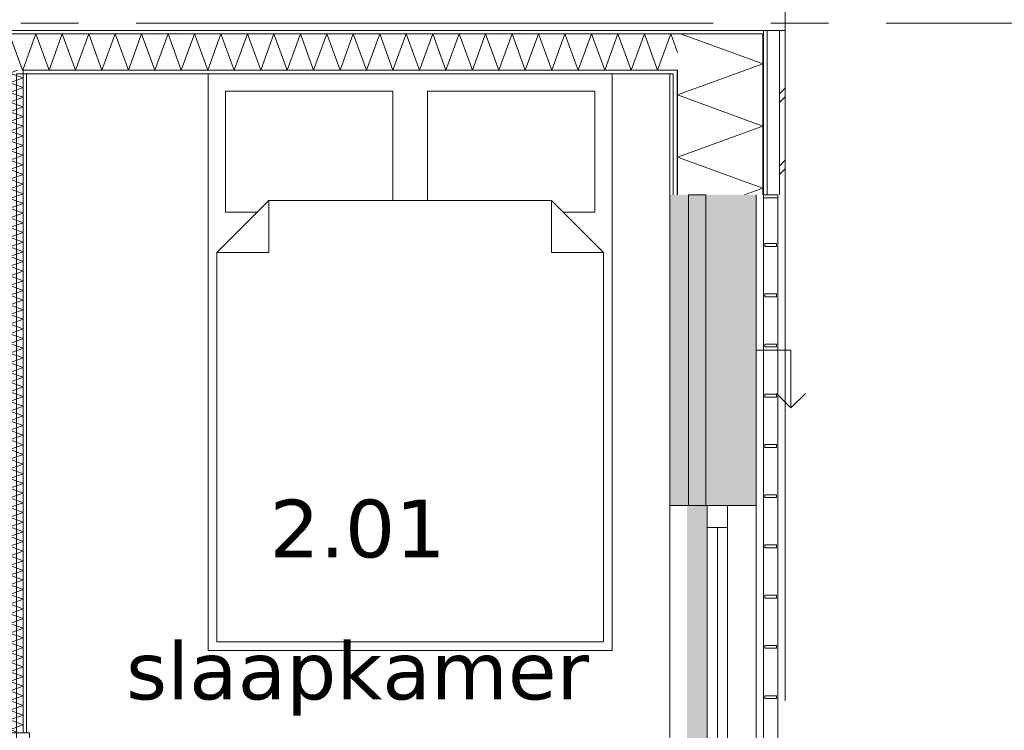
# Model space of a CAD drawing. Header units: millimetres. Extents: x -14925 to 266687, y -3550 to 35834.
# Tile 101 of 244: x 25121 to 28535, y 11048 to 13512. Entities that reach past the tile are written whole.
import ezdxf
from ezdxf.enums import TextEntityAlignment as Align

# ---------------------------------------------------------------- set-up
doc = ezdxf.new("R2010")
doc.units = ezdxf.units.MM
doc.header["$MEASUREMENT"] = 0
doc.linetypes.add('B0204', pattern=[2600, 2000, -200, 200, -200])
for name, color, linetype in [('34 Balustrades', 7, 'Continuous'), ('A Stramien', 7, 'Continuous'), ('New_21 Buitenwanden', 7, 'Continuous'), ('New_21 Buitenwanden 2D arcering', 7, 'Continuous'), ('New_21 Buitenwanden Afdek-arcering', 7, 'Continuous'), ('New_21 Buitenwanden Deuren', 7, 'Continuous'), ('New_21 Buitenwanden Doorsnede-arcering', 7, 'Continuous'), ('New_21 Buitenwanden Laagscheidingslijnen', 7, 'Continuous'), ('New_21 Buitenwanden Ramen', 7, 'Continuous'), ('New_22 C Binnenwanden', 7, 'Continuous'), ('New_22 C Binnenwanden Deuren', 7, 'Continuous'), ('New_22 C Binnenwanden Doorsnede-arcering', 7, 'Continuous'), ('New_22 C Binnenwanden Laagscheidingslijnen', 7, 'Continuous'), ('New_82 Interieur', 7, 'Continuous'), ('New_Z Gebruiksopp', 7, 'Continuous'), ('New_Z Gebruiksopp Zone omranding', 7, 'Continuous'), ('New_Z Gebruiksopp Zone tekst', 7, 'Continuous')]:
    doc.layers.add(name, color=color, linetype=linetype)
doc.styles.add('GENERATED_STYLE_1', font='verdana.ttf')
doc.styles.add('GENERATED_STYLE_2', font='verdana.ttf')
pattern_1 = [(90, (0, 0), (-100, 0), [])]
pattern_2 = [(0, (0, 0), (0, 100), [])]
pattern_3 = [(270, (0, 0), (100, 0), [])]

# ---------------------------------------------------------------- blocks, each defined once
blk = doc.blocks.new('slaapkamer_2.01_52_3', base_point=(26292.5, 11980.5))
at = {"layer": 'New_Z Gebruiksopp Zone tekst', "color": 2, "lineweight": 0}
for tag, style, p in [('DUMMY_941', 'GENERATED_STYLE_1', (26292.5, 11918.4)), ('DUMMY_942', 'GENERATED_STYLE_2', (26292.5, 11421.2))]:
    blk.add_attdef(tag, text='', height=200, dxfattribs=dict(at, style=style)).set_placement(p, align=Align.TOP_LEFT)
for tag, style, p in [('ROOM_NUMBER', 'GENERATED_STYLE_1', (26292.5, 11847.7)), ('ROOM_NAME', 'GENERATED_STYLE_2', (26292.5, 11355.3))]:
    blk.add_attdef(tag, text='', height=200, dxfattribs=dict(at, style=style)).set_placement(p, align=Align.TOP_CENTER)
blk = doc.blocks.new('*X1017')
at = {"layer": 'New_21 Buitenwanden Doorsnede-arcering', "color": 7, "linetype": 'Continuous', "lineweight": 0}
blk.add_line((27580.3, 13402), (27412.7, 13463), dxfattribs=at)
blk = doc.blocks.new('*X1019')
at = {"layer": 'New_21 Buitenwanden Doorsnede-arcering', "color": 7, "linetype": 'Continuous', "lineweight": 0}
for p, q in [((27755, 13255), (27775, 13275)), ((27755, 13225), (27775, 13245)), ((27755, 13005), (27775, 13025)), ((27755, 12975), (27775, 12995))]:
    blk.add_line(p, q, dxfattribs=at)
blk = doc.blocks.new('*X1020')
at = {"layer": 'New_21 Buitenwanden Doorsnede-arcering', "color": 7, "linetype": 'Continuous', "lineweight": 0}
for p, q in [((27637.1, 13337), (27402, 13251.4)), ((27698, 13143.7), (27402, 13251.4)), ((27698, 13143.7), (27402, 13036)), ((27698, 12928.2), (27402, 13036)), ((27698, 12928.2), (27634.2, 12905))]:
    blk.add_line(p, q, dxfattribs=at)
blk = doc.blocks.new('*X1021')
at = {"layer": 'New_21 Buitenwanden Doorsnede-arcering', "color": 7, "linetype": 'Continuous', "lineweight": 0}
for q in [(27580.3, 13402), (27637.1, 13337)]:
    blk.add_line((27698, 13359.2), q, dxfattribs=at)
blk = doc.blocks.new('Wall_161_3', base_point=(27375, 13325))
at = {"layer": 'New_21 Buitenwanden Doorsnede-arcering', "linetype": 'Continuous', "lineweight": 0, "true_color": 0x000000}
h = blk.add_hatch(dxfattribs=at)
h.set_pattern_fill('325_Houtachtig_plaatmate_E2', color=18, style=0, pattern_type=2)
h.set_pattern_definition(pattern_1)
h.paths.add_polyline_path([(27713, 13475), (27698, 13475), (27698, 13463), (27713, 13463)])
h = blk.add_hatch(dxfattribs=at)
h.set_pattern_fill('325_Houtachtig_plaatmate_E2', color=18, style=0, pattern_type=2)
h.set_pattern_definition(pattern_1)
h.paths.add_polyline_path([(27713, 13463), (27698, 13463), (27698, 13446.125), (27713, 13451.75)])
h = blk.add_hatch(dxfattribs=at)
h.set_pattern_fill('325_Houtachtig_plaatmate_E2', color=18, style=0, pattern_type=2)
h.set_pattern_definition(pattern_1)
h.paths.add_polyline_path([(27713, 12905), (27713, 13451.75), (27698, 13446.125), (27698, 12905)])
h = blk.add_hatch(dxfattribs=at)
h.set_pattern_fill('720_Gips_0003', color=18, style=0, pattern_type=2)
h.set_pattern_definition([(90, (0, 0), (-346.41, 0), [0, -200]), (90, (-173.2, 100), (-346.41, 0), [0, -200])])
h.paths.add_polyline_path([(27375, 13325), (27375, 12905), (27387, 12905), (27387, 13325)])
h = blk.add_hatch(dxfattribs=at)
h.set_pattern_fill('325_Houtachtig_plaatmate_E2', color=18, style=0, pattern_type=2)
h.set_pattern_definition(pattern_1)
h.paths.add_polyline_path([(27402, 13337), (27387, 13337), (27387, 13329.5), (27402, 13335.125)])
h = blk.add_hatch(dxfattribs=at)
h.set_pattern_fill('325_Houtachtig_plaatmate_E2', color=18, style=0, pattern_type=2)
h.set_pattern_definition(pattern_1)
h.paths.add_polyline_path([(27402, 13325), (27402, 13335.125), (27387, 13329.5), (27387, 13325)])
h = blk.add_hatch(dxfattribs=at)
h.set_pattern_fill('325_Houtachtig_plaatmate_E2', color=18, style=0, pattern_type=2)
h.set_pattern_definition(pattern_1)
h.paths.add_polyline_path([(27387, 13325), (27387, 12905), (27402, 12905), (27402, 13325)])
at = {"layer": 'New_21 Buitenwanden', "color": 9, "linetype": 'Continuous', "lineweight": 0, "flags": 128}
for points in [[(27775, 12905), (27775, 13475)], [(27375, 13325), (27375, 12905)]]:
    blk.add_lwpolyline(points, dxfattribs=at)
at = {"layer": 'New_21 Buitenwanden Laagscheidingslijnen', "color": 9, "linetype": 'Continuous', "lineweight": 0}
for p, q in [((27713, 12905), (27713, 13451.75)), ((27755, 12905), (27755, 13467.5)), ((27698, 13337), (27698, 13446.125)), ((27387, 12905), (27387, 13325)), ((27402, 13325), (27402, 13335.125)), ((27402, 12905), (27402, 13325)), ((27698, 12905), (27698, 13337))]:
    blk.add_line(p, q, dxfattribs=at)
at = {"layer": 'New_21 Buitenwanden Laagscheidingslijnen', "color": 1, "linetype": 'Continuous', "lineweight": 0}
blk.add_line((27375, 13325), (27387, 13325), dxfattribs=at)
at = {"layer": 'New_22 C Binnenwanden', "color": 9, "linetype": 'Continuous', "lineweight": 0, "flags": 128}
for points in [[(27713, 13475), (27698, 13475)], [(27755, 13475), (27713, 13475)], [(27775, 13475), (27755, 13475)]]:
    blk.add_lwpolyline(points, dxfattribs=at)
at = {"layer": 'New_22 C Binnenwanden Laagscheidingslijnen', "color": 1, "linetype": 'Continuous', "lineweight": 0}
for p, q in [((27698, 13463), (27402, 13463)), ((27402, 13337), (27387, 13337))]:
    blk.add_line(p, q, dxfattribs=at)
at = {"layer": 'New_22 C Binnenwanden Laagscheidingslijnen', "color": 9, "linetype": 'Continuous', "lineweight": 0}
for p, q in [((27698, 13463), (27698, 13446.125)), ((27713, 13475), (27713, 13463)), ((27713, 13463), (27713, 13451.75)), ((27755, 13475), (27755, 13467.5)), ((27402, 13337), (27402, 13335.125))]:
    blk.add_line(p, q, dxfattribs=at)
at = {"layer": 'New_21 Buitenwanden', "color": 1, "lineweight": 0}
for name in ['*X1017', '*X1021', '*X1020', '*X1019']:
    blk.add_blockref(name, (0, 0), dxfattribs=at)
blk = doc.blocks.new('*X1068')
at = {"layer": 'New_22 C Binnenwanden Doorsnede-arcering', "color": 7, "linetype": 'Continuous', "lineweight": 0}
for q in [(25087, 13459), (25133, 13341.3)]:
    blk.add_line((25131.4, 13337), q, dxfattribs=at)
blk = doc.blocks.new('*X1069')
at = {"layer": 'New_22 C Binnenwanden Doorsnede-arcering', "color": 7, "linetype": 'Continuous', "lineweight": 0}
for p, q in [((25133, 13341.3), (25177.3, 13463)), ((25223.1, 13337), (25177.3, 13463)), ((25223.1, 13337), (25269, 13463)), ((25314.9, 13337), (25269, 13463)), ((25314.9, 13337), (25360.7, 13463)), ((25406.6, 13337), (25360.7, 13463)), ((25406.6, 13337), (25452.4, 13463)), ((25498.3, 13337), (25452.4, 13463)), ((25498.3, 13337), (25544.2, 13463)), ((25590, 13337), (25544.2, 13463)), ((25590, 13337), (25635.9, 13463)), ((25681.7, 13337), (25635.9, 13463)), ((25681.7, 13337), (25727.6, 13463)), ((25773.5, 13337), (25727.6, 13463)), ((25773.5, 13337), (25819.3, 13463)), ((25865.2, 13337), (25819.3, 13463)), ((25865.2, 13337), (25911, 13463)), ((25956.9, 13337), (25911, 13463)), ((25956.9, 13337), (26002.8, 13463)), ((26048.6, 13337), (26002.8, 13463)), ((26048.6, 13337), (26094.5, 13463)), ((26140.3, 13337), (26094.5, 13463)), ((26140.3, 13337), (26186.2, 13463)), ((26232.1, 13337), (26186.2, 13463)), ((26232.1, 13337), (26277.9, 13463)), ((26323.8, 13337), (26277.9, 13463)), ((26323.8, 13337), (26369.6, 13463)), ((26415.5, 13337), (26369.6, 13463)), ((26415.5, 13337), (26461.4, 13463)), ((26507.2, 13337), (26461.4, 13463)), ((26507.2, 13337), (26553.1, 13463)), ((26598.9, 13337), (26553.1, 13463)), ((26598.9, 13337), (26644.8, 13463)), ((26690.7, 13337), (26644.8, 13463)), ((26690.7, 13337), (26736.5, 13463)), ((26782.4, 13337), (26736.5, 13463)), ((26782.4, 13337), (26828.2, 13463)), ((26874.1, 13337), (26828.2, 13463)), ((26874.1, 13337), (26920, 13463)), ((26965.8, 13337), (26920, 13463)), ((26965.8, 13337), (27011.7, 13463)), ((27057.5, 13337), (27011.7, 13463)), ((27057.5, 13337), (27103.4, 13463)), ((27149.3, 13337), (27103.4, 13463)), ((27149.3, 13337), (27195.1, 13463)), ((27241, 13337), (27195.1, 13463)), ((27241, 13337), (27286.8, 13463)), ((27332.7, 13337), (27286.8, 13463)), ((27332.7, 13337), (27378.6, 13463)), ((27402, 13398.6), (27378.6, 13463))]:
    blk.add_line(p, q, dxfattribs=at)
blk = doc.blocks.new('Wall_168_3', base_point=(27375, 13325))
at = {"layer": 'New_22 C Binnenwanden Doorsnede-arcering', "linetype": 'Continuous', "lineweight": 0, "true_color": 0x000000}
h = blk.add_hatch(dxfattribs=at)
h.set_pattern_fill('325_Houtachtig_plaatmate_E2', color=18, style=0, pattern_type=2)
h.set_pattern_definition(pattern_2)
h.paths.add_polyline_path([(27698, 13475), (20602, 13475), (20602, 13463), (27698, 13463)])
h = blk.add_hatch(dxfattribs=at)
h.set_pattern_fill('325_Houtachtig_plaatmate_E2', color=18, style=0, pattern_type=2)
h.set_pattern_definition(pattern_2)
h.paths.add_polyline_path([(25145, 13337), (25133, 13337), (25133, 13325), (25145, 13325)])
h = blk.add_hatch(dxfattribs=at)
h.set_pattern_fill('325_Houtachtig_plaatmate_E2', color=18, style=0, pattern_type=2)
h.set_pattern_definition(pattern_2)
h.paths.add_polyline_path([(27387, 13337), (25145, 13337), (25145, 13325), (27375, 13325), (27387, 13329.5)])
h = blk.add_hatch(dxfattribs=at)
h.set_pattern_fill('325_Houtachtig_plaatmate_E2', color=18, style=0, pattern_type=2)
h.set_pattern_definition(pattern_2)
h.paths.add_polyline_path([(27387, 13329.5), (27375, 13325), (27387, 13325)])
at = {"layer": 'New_21 Buitenwanden Laagscheidingslijnen', "color": 1, "linetype": 'Continuous', "lineweight": 0}
blk.add_line((27375, 13325), (27387, 13325), dxfattribs=at)
at = {"layer": 'New_22 C Binnenwanden', "color": 1, "linetype": 'Continuous', "lineweight": 0, "flags": 128}
for points in [[(27698, 13475), (20602, 13475)], [(25145, 13325), (27375, 13325)]]:
    blk.add_lwpolyline(points, dxfattribs=at)
at = {"layer": 'New_22 C Binnenwanden Laagscheidingslijnen', "color": 1, "linetype": 'Continuous', "lineweight": 0}
for p, q in [((20898, 13463), (27402, 13463)), ((27698, 13463), (27402, 13463)), ((25133, 13325), (25133, 13337)), ((25133, 13337), (27387, 13337)), ((27402, 13337), (27387, 13337))]:
    blk.add_line(p, q, dxfattribs=at)
at = {"layer": 'New_22 C Binnenwanden', "color": 1, "lineweight": 0}
for name in ['*X1068', '*X1069']:
    blk.add_blockref(name, (0, 0), dxfattribs=at)
blk = doc.blocks.new('*X1098')
at = {"layer": 'New_22 C Binnenwanden Doorsnede-arcering', "color": 7, "linetype": 'Continuous', "lineweight": 0}
for q in [(25114.1, 13337), (25092.9, 13325)]:
    blk.add_line((25087, 13327.1), q, dxfattribs=at)
blk = doc.blocks.new('*X1099')
at = {"layer": 'New_22 C Binnenwanden Doorsnede-arcering', "color": 7, "linetype": 'Continuous', "lineweight": 0}
for q in [(25113, 10189), (25093.9, 10177)]:
    blk.add_line((25087, 10179.5), q, dxfattribs=at)
blk = doc.blocks.new('*X1100')
at = {"layer": 'New_22 C Binnenwanden Doorsnede-arcering', "color": 7, "linetype": 'Continuous', "lineweight": 0}
for p, q in [((25092.9, 13325), (25133, 13310.4)), ((25087, 13293.6), (25133, 13310.4)), ((25087, 13293.6), (25133, 13276.9)), ((25087, 13260.2), (25133, 13276.9)), ((25087, 13260.2), (25133, 13243.4)), ((25087, 13226.7), (25133, 13243.4)), ((25087, 13226.7), (25133, 13209.9)), ((25087, 13193.2), (25133, 13209.9)), ((25087, 13193.2), (25133, 13176.5)), ((25087, 13159.7), (25133, 13176.5)), ((25087, 13159.7), (25133, 13143)), ((25087, 13126.2), (25133, 13143)), ((25087, 13126.2), (25133, 13109.5)), ((25087, 13092.7), (25133, 13109.5)), ((25087, 13092.7), (25133, 13076)), ((25087, 13059.3), (25133, 13076)), ((25087, 13059.3), (25133, 13042.5)), ((25087, 13025.8), (25133, 13042.5)), ((25087, 13025.8), (25133, 13009)), ((25087, 12992.3), (25133, 13009)), ((25087, 12992.3), (25133, 12975.5)), ((25087, 12958.8), (25133, 12975.5)), ((25087, 12958.8), (25133, 12942.1)), ((25087, 12925.3), (25133, 12942.1)), ((25087, 12925.3), (25133, 12908.6)), ((25087, 12891.8), (25133, 12908.6)), ((25087, 12891.8), (25133, 12875.1)), ((25087, 12858.3), (25133, 12875.1)), ((25087, 12858.3), (25133, 12841.6)), ((25087, 12824.9), (25133, 12841.6)), ((25087, 12824.9), (25133, 12808.1)), ((25087, 12791.4), (25133, 12808.1)), ((25087, 12791.4), (25133, 12774.6)), ((25087, 12757.9), (25133, 12774.6)), ((25087, 12757.9), (25133, 12741.1)), ((25087, 12724.4), (25133, 12741.1)), ((25087, 12724.4), (25133, 12707.7)), ((25087, 12690.9), (25133, 12707.7)), ((25087, 12690.9), (25133, 12674.2)), ((25087, 12657.4), (25133, 12674.2)), ((25087, 12657.4), (25133, 12640.7)), ((25087, 12623.9), (25133, 12640.7)), ((25087, 12623.9), (25133, 12607.2)), ((25087, 12590.5), (25133, 12607.2)), ((25087, 12590.5), (25133, 12573.7)), ((25087, 12557), (25133, 12573.7)), ((25087, 12557), (25133, 12540.2)), ((25087, 12523.5), (25133, 12540.2)), ((25087, 12523.5), (25133, 12506.7)), ((25087, 12490), (25133, 12506.7)), ((25087, 12490), (25133, 12473.3)), ((25087, 12456.5), (25133, 12473.3)), ((25087, 12456.5), (25133, 12439.8)), ((25087, 12423), (25133, 12439.8)), ((25087, 12423), (25133, 12406.3)), ((25087, 12389.5), (25133, 12406.3)), ((25087, 12389.5), (25133, 12372.8)), ((25087, 12356.1), (25133, 12372.8)), ((25087, 12356.1), (25133, 12339.3)), ((25087, 12322.6), (25133, 12339.3)), ((25087, 12322.6), (25133, 12305.8)), ((25087, 12289.1), (25133, 12305.8)), ((25087, 12289.1), (25133, 12272.3)), ((25087, 12255.6), (25133, 12272.3)), ((25087, 12255.6), (25133, 12238.9)), ((25087, 12222.1), (25133, 12238.9)), ((25087, 12222.1), (25133, 12205.4)), ((25087, 12188.6), (25133, 12205.4)), ((25087, 12188.6), (25133, 12171.9)), ((25087, 12155.1), (25133, 12171.9)), ((25087, 12155.1), (25133, 12138.4)), ((25087, 12121.7), (25133, 12138.4)), ((25087, 12121.7), (25133, 12104.9)), ((25087, 12088.2), (25133, 12104.9)), ((25087, 12088.2), (25133, 12071.4)), ((25087, 12054.7), (25133, 12071.4)), ((25087, 12054.7), (25133, 12038)), ((25087, 12021.2), (25133, 12038)), ((25087, 12021.2), (25133, 12004.5)), ((25087, 11987.7), (25133, 12004.5)), ((25087, 11987.7), (25133, 11971)), ((25087, 11954.2), (25133, 11971)), ((25087, 11954.2), (25133, 11937.5)), ((25087, 11920.8), (25133, 11937.5)), ((25087, 11920.8), (25133, 11904)), ((25087, 11887.3), (25133, 11904)), ((25087, 11887.3), (25133, 11870.5)), ((25087, 11853.8), (25133, 11870.5)), ((25087, 11853.8), (25133, 11837)), ((25087, 11820.3), (25133, 11837)), ((25087, 11820.3), (25133, 11803.6)), ((25087, 11786.8), (25133, 11803.6)), ((25087, 11786.8), (25133, 11770.1)), ((25087, 11753.3), (25133, 11770.1)), ((25087, 11753.3), (25133, 11736.6)), ((25087, 11719.8), (25133, 11736.6)), ((25087, 11719.8), (25133, 11703.1)), ((25087, 11686.4), (25133, 11703.1)), ((25087, 11686.4), (25133, 11669.6)), ((25087, 11652.9), (25133, 11669.6)), ((25087, 11652.9), (25133, 11636.1)), ((25087, 11619.4), (25133, 11636.1)), ((25087, 11619.4), (25133, 11602.6)), ((25087, 11585.9), (25133, 11602.6)), ((25087, 11585.9), (25133, 11569.2)), ((25087, 11552.4), (25133, 11569.2)), ((25087, 11552.4), (25133, 11535.7)), ((25087, 11518.9), (25133, 11535.7)), ((25087, 11518.9), (25133, 11502.2)), ((25087, 11485.4), (25133, 11502.2)), ((25087, 11485.4), (25133, 11468.7)), ((25087, 11452), (25133, 11468.7)), ((25087, 11452), (25133, 11435.2)), ((25087, 11418.5), (25133, 11435.2)), ((25087, 11418.5), (25133, 11401.7)), ((25087, 11385), (25133, 11401.7)), ((25087, 11385), (25133, 11368.2)), ((25087, 11351.5), (25133, 11368.2)), ((25087, 11351.5), (25133, 11334.8)), ((25087, 11318), (25133, 11334.8)), ((25087, 11318), (25133, 11301.3)), ((25087, 11284.5), (25133, 11301.3)), ((25087, 11284.5), (25133, 11267.8)), ((25087, 11251), (25133, 11267.8)), ((25087, 11251), (25133, 11234.3)), ((25087, 11217.6), (25133, 11234.3)), ((25087, 11217.6), (25133, 11200.8)), ((25087, 11184.1), (25133, 11200.8)), ((25087, 11184.1), (25133, 11167.3)), ((25087, 11150.6), (25133, 11167.3)), ((25087, 11150.6), (25133, 11133.8)), ((25087, 11117.1), (25133, 11133.8)), ((25087, 11117.1), (25133, 11100.4)), ((25123.8, 11097), (25133, 11100.4))]:
    blk.add_line(p, q, dxfattribs=at)
blk = doc.blocks.new('*X1101')
at = {"layer": 'New_22 C Binnenwanden Doorsnede-arcering', "color": 7, "linetype": 'Continuous', "lineweight": 0}
for p, q in [((25087, 11083.6), (25123.8, 11097)), ((25087, 11083.6), (25133, 11066.9)), ((25089.4, 11051), (25133, 11066.9))]:
    blk.add_line(p, q, dxfattribs=at)
blk = doc.blocks.new('*X1102')
at = {"layer": 'New_22 C Binnenwanden Doorsnede-arcering', "color": 7, "linetype": 'Continuous', "lineweight": 0}
for q in [(25089.4, 11051), (25117.6, 11039)]:
    blk.add_line((25087, 11050.1), q, dxfattribs=at)
blk = doc.blocks.new('D1 bl 26[38]_3')
at = {"layer": 'New_22 C Binnenwanden Deuren', "color": 7, "linetype": 'Continuous', "lineweight": 0}
for p, q in [((25065, 10989), (25065, 11039)), ((25065, 11039), (25155, 11039)), ((25075, 11039), (25087, 11039)), ((25087, 11039), (25133, 11039)), ((25133, 11039), (25145, 11039)), ((25155, 11039), (25155, 10989)), ((25155, 10989), (25065, 10989)), ((25065, 10989), (25065, 10239)), ((25105, 10989), (25065, 10989)), ((25105, 10239), (25105, 10989)), ((25065, 10239), (24315, 10239)), ((25065, 10189), (25065, 10239)), ((25065, 10239), (25155, 10239)), ((25065, 10239), (25105, 10239)), ((25155, 10239), (25155, 10189)), ((25155, 10189), (25065, 10189)), ((25075, 10189), (25087, 10189)), ((25087, 10189), (25133, 10189)), ((25133, 10189), (25145, 10189))]:
    blk.add_line(p, q, dxfattribs=at)
blk.add_arc((25065, 10239), 750, 90, 180, dxfattribs=at)
blk = doc.blocks.new('Wall_173_3', base_point=(25110, 13325))
at = {"layer": 'New_22 C Binnenwanden Doorsnede-arcering', "linetype": 'Continuous', "lineweight": 0, "true_color": 0x000000}
h = blk.add_hatch(dxfattribs=at)
h.set_pattern_fill('325_Houtachtig_plaatmate_E2', color=18, style=0, pattern_type=2)
h.set_pattern_definition(pattern_3)
h.paths.add_polyline_path([(25087, 11109), (25087, 13325), (25075, 13325), (25075, 11109)])
h = blk.add_hatch(dxfattribs=at)
h.set_pattern_fill('325_Houtachtig_plaatmate_E2', color=18, style=0, pattern_type=2)
h.set_pattern_definition(pattern_3)
h.paths.add_polyline_path([(25145, 13325), (25133, 13325), (25133, 11039), (25145, 11039)])
h = blk.add_hatch(dxfattribs=at)
h.set_pattern_fill('325_Houtachtig_plaatmate_E2', color=18, style=0, pattern_type=2)
h.set_pattern_definition(pattern_3)
h.paths.add_polyline_path([(25087, 11097), (25087, 11109), (25075, 11109), (25075, 11097)])
h = blk.add_hatch(dxfattribs=at)
h.set_pattern_fill('325_Houtachtig_plaatmate_E2', color=18, style=0, pattern_type=2)
h.set_pattern_definition(pattern_3)
h.paths.add_polyline_path([(25087, 11039), (25087, 11051), (25075, 11051), (25075, 11039)])
at = {"layer": 'New_22 C Binnenwanden', "color": 1, "linetype": 'Continuous', "lineweight": 0}
for p, q in [((25075, 11039), (25087, 11039)), ((25087, 11039), (25133, 11039)), ((25133, 11039), (25145, 11039)), ((25075, 10189), (25087, 10189)), ((25087, 10189), (25133, 10189)), ((25133, 10189), (25145, 10189))]:
    blk.add_line(p, q, dxfattribs=at)
at = {"layer": 'New_22 C Binnenwanden', "color": 1, "linetype": 'Continuous', "lineweight": 0, "flags": 128}
for points in [[(25075, 13325), (25075, 11109)], [(25145, 11039), (25145, 13325)]]:
    blk.add_lwpolyline(points, dxfattribs=at)
at = {"layer": 'New_22 C Binnenwanden Laagscheidingslijnen', "color": 1, "linetype": 'Continuous', "lineweight": 0}
for p, q in [((25087, 13337), (25087, 13325)), ((25087, 13325), (25087, 11097)), ((25133, 13325), (25133, 13337)), ((25133, 13325), (25133, 11039)), ((25087, 11097), (25075, 11097)), ((25075, 11051), (25087, 11051)), ((25087, 11051), (25087, 11039)), ((25087, 10189), (25087, 10177)), ((25133, 10177), (25133, 10189))]:
    blk.add_line(p, q, dxfattribs=at)
at = {"layer": 'New_22 C Binnenwanden', "color": 1, "lineweight": 0}
for name in ['*X1098', '*X1100', '*X1101', '*X1102', '*X1099']:
    blk.add_blockref(name, (0, 0), dxfattribs=at)
at = {"layer": 'New_22 C Binnenwanden Deuren', "color": 7, "linetype": 'Continuous', "lineweight": 0}
blk.add_blockref('D1 bl 26[38]_3', (0, 0), dxfattribs=at)
blk = doc.blocks.new('Rnx horizontaal 26[21]_3')
at = {"layer": 'New_21 Buitenwanden Ramen', "color": 7, "linetype": 'Continuous', "lineweight": 0}
for p, q in [((27375, 11827), (27375, 11839)), ((27375, 11827), (27375, 11839)), ((27375, 9595), (27375, 11827)), ((27387, 11827), (27375, 11827)), ((27387, 11827), (27375, 11827)), ((27402, 11827), (27387, 11827)), ((27402, 11827), (27387, 11827)), ((27505, 11827), (27402, 11827)), ((27505, 11827), (27402, 11827)), ((27505, 11827), (27505, 11751)), ((27575, 11827), (27505, 11827)), ((27575, 11827), (27505, 11827)), ((27575, 11751), (27575, 11827)), ((27598, 11827), (27575, 11827)), ((27613, 11827), (27598, 11827)), ((27655, 11827), (27613, 11827)), ((27675, 11827), (27655, 11827)), ((27675, 9595), (27675, 11827)), ((27505, 11751), (27575, 11751)), ((27505, 11751), (27505, 10749)), ((27540, 10749), (27540, 11751)), ((27575, 10749), (27575, 11751)), ((27575, 10749), (27505, 10749)), ((27505, 10749), (27505, 10711)), ((27575, 10711), (27575, 10749)), ((27505, 10711), (27505, 10673)), ((27575, 10673), (27575, 10711)), ((27505, 10673), (27575, 10673)), ((27505, 10673), (27505, 9671)), ((27540, 9671), (27540, 10673)), ((27575, 9671), (27575, 10673)), ((27575, 9671), (27505, 9671)), ((27505, 9671), (27505, 9595)), ((27575, 9595), (27575, 9671)), ((27387, 9595), (27375, 9595)), ((27387, 9595), (27375, 9595)), ((27375, 9595), (27375, 9583)), ((27375, 9595), (27375, 9583)), ((27402, 9595), (27387, 9595)), ((27402, 9595), (27387, 9595)), ((27505, 9595), (27402, 9595)), ((27505, 9595), (27402, 9595)), ((27575, 9595), (27505, 9595)), ((27575, 9595), (27505, 9595)), ((27598, 9595), (27575, 9595)), ((27613, 9595), (27598, 9595)), ((27655, 9595), (27613, 9595)), ((27675, 9595), (27655, 9595))]:
    blk.add_line(p, q, dxfattribs=at)
blk = doc.blocks.new('DS1 in wand 26[62]_3')
at = {"layer": 'New_21 Buitenwanden Deuren', "color": 7, "linetype": 'Continuous', "lineweight": 0}
for p, q in [((27375, 12905), (27375, 11827)), ((27440, 11827), (27440, 12905)), ((27440, 12905), (27500, 12905)), ((27500, 12905), (27500, 11827)), ((27675, 12905), (27675, 11827)), ((27675, 12366), (27795, 12366)), ((27795, 12366), (27795, 12166)), ((27795, 12166), (27745, 12216)), ((27795, 12166), (27845, 12216)), ((27387, 11827), (27375, 11827)), ((27387, 11827), (27375, 11827)), ((27375, 11827), (27375, 11751)), ((27375, 11827), (27375, 11751)), ((27402, 11827), (27387, 11827)), ((27402, 11827), (27387, 11827)), ((27435, 11827), (27402, 11827)), ((27435, 11827), (27402, 11827)), ((27500, 11827), (27440, 11827)), ((27598, 11827), (27505, 11827)), ((27613, 11827), (27598, 11827)), ((27655, 11827), (27613, 11827)), ((27675, 11827), (27655, 11827))]:
    blk.add_line(p, q, dxfattribs=at)
blk = doc.blocks.new('Wall_269_3', base_point=(27375, 12905))
at = {"layer": 'New_21 Buitenwanden 2D arcering', "linetype": 'Continuous', "lineweight": 0, "true_color": 0xffffff}
blk.add_hatch(color=7, dxfattribs=at).paths.add_polyline_path([(27505, 11827), (27435, 11827), (27435, 10744), (27505, 10744)])
at = {"layer": 'New_21 Buitenwanden Afdek-arcering', "linetype": 'Continuous', "lineweight": 0, "true_color": 0xffffff}
blk.add_hatch(color=7, dxfattribs=at).paths.add_polyline_path([(27675, 11827), (27675, 12905), (27375, 12905), (27375, 11827)])
at = {"layer": 'New_21 Buitenwanden', "color": 9, "linetype": 'Continuous', "lineweight": 0}
for p, q in [((27375, 9595), (27375, 9583)), ((27387, 9595), (27375, 9595)), ((27402, 9595), (27387, 9595)), ((27505, 9595), (27402, 9595)), ((27575, 9595), (27505, 9595)), ((27598, 9595), (27575, 9595)), ((27613, 9595), (27598, 9595)), ((27655, 9595), (27613, 9595)), ((27675, 9595), (27655, 9595))]:
    blk.add_line(p, q, dxfattribs=at)
at = {"layer": 'New_21 Buitenwanden Deuren', "color": 7, "linetype": 'Continuous', "lineweight": 0}
blk.add_blockref('DS1 in wand 26[62]_3', (0, 0), dxfattribs=at)
at = {"layer": 'New_21 Buitenwanden Ramen', "color": 7, "linetype": 'Continuous', "lineweight": 0}
blk.add_blockref('Rnx horizontaal 26[21]_3', (0, 0), dxfattribs=at)
blk = doc.blocks.new('Railing_27_3')
at = {"layer": '34 Balustrades', "color": 9, "linetype": 'Continuous', "lineweight": 0, "flags": 128}
for points in [[(27750, 12905), (27700, 12905), (27700, 9595), (27750, 9595)], [(27750, 12905), (27700, 12905), (27700, 9595), (27750, 9595)], [(27750, 12905), (27700, 12905), (27700, 12895), (27750, 12895)], [(27750, 9605), (27700, 9605), (27700, 9595), (27750, 9595)]]:
    blk.add_lwpolyline(points, close=True, dxfattribs=at)
at = {"layer": '34 Balustrades', "color": 7, "linetype": 'Continuous', "lineweight": 0, "flags": 128}
for points in [[(27745, 12735.8), (27705, 12735.8), (27705, 12725.8), (27745, 12725.8)], [(27745, 12561.6), (27705, 12561.6), (27705, 12551.6), (27745, 12551.6)], [(27745, 12387.4), (27705, 12387.4), (27705, 12377.4), (27745, 12377.4)], [(27745, 12213.2), (27705, 12213.2), (27705, 12203.2), (27745, 12203.2)], [(27745, 12038.9), (27705, 12038.9), (27705, 12028.9), (27745, 12028.9)], [(27745, 11864.7), (27705, 11864.7), (27705, 11854.7), (27745, 11854.7)], [(27745, 11690.5), (27705, 11690.5), (27705, 11680.5), (27745, 11680.5)], [(27745, 11516.3), (27705, 11516.3), (27705, 11506.3), (27745, 11506.3)], [(27745, 11342.1), (27705, 11342.1), (27705, 11332.1), (27745, 11332.1)], [(27745, 11167.9), (27705, 11167.9), (27705, 11157.9), (27745, 11157.9)], [(27745, 10993.7), (27705, 10993.7), (27705, 10983.7), (27745, 10983.7)], [(27745, 10819.5), (27705, 10819.5), (27705, 10809.5), (27745, 10809.5)], [(27745, 10645.3), (27705, 10645.3), (27705, 10635.3), (27745, 10635.3)], [(27745, 10471.1), (27705, 10471.1), (27705, 10461.1), (27745, 10461.1)], [(27745, 10296.8), (27705, 10296.8), (27705, 10286.8), (27745, 10286.8)], [(27745, 10122.6), (27705, 10122.6), (27705, 10112.6), (27745, 10112.6)], [(27745, 9948.4), (27705, 9948.4), (27705, 9938.4), (27745, 9938.4)], [(27745, 9774.2), (27705, 9774.2), (27705, 9764.2), (27745, 9764.2)]]:
    blk.add_lwpolyline(points, close=True, dxfattribs=at)
blk = doc.blocks.new('Bed dubbel 02 26[79]_3', base_point=(25805, 11355))
at = {"layer": 'New_82 Interieur', "color": 7, "linetype": 'Continuous', "lineweight": 0}
for p, q in [((25985, 12885), (25985, 12705)), ((26965, 12885), (26965, 12705)), ((25805, 12705), (25985, 12705)), ((27145, 12705), (26965, 12705))]:
    blk.add_line(p, q, dxfattribs=at)
at = {"layer": 'New_82 Interieur', "color": 7, "linetype": 'Continuous', "lineweight": 0, "flags": 128}
for points in [[(25775, 11325), (27175, 11325), (27175, 13325), (25775, 13325)], [(26415, 12885), (25985, 12885), (25945, 12845), (25835, 12845), (25835, 13265), (26415, 13265)], [(26535, 12885), (26965, 12885), (27005, 12845), (27115, 12845), (27115, 13265), (26535, 13265)], [(25805, 11355), (27145, 11355), (27145, 12705), (26965, 12885), (25985, 12885), (25805, 12705)]]:
    blk.add_lwpolyline(points, close=True, dxfattribs=at)
blk = doc.blocks.new('Standard grid marker_5')
at = {"layer": 'A Stramien', "color": 7, "linetype": 'B0204', "lineweight": 0}
blk.add_line((1000, 0), (12450, 0), dxfattribs=at)
at = {"layer": 'A Stramien', "color": 9, "lineweight": 0, "style": 'GENERATED_STYLE_2'}
blk.add_attdef('AC_MarkerText_1', text='', height=400, rotation=180, dxfattribs=at).set_placement((14050, -491.1), align=Align.TOP_CENTER)
blk = doc.blocks.new('Standard grid marker_2')
at = {"layer": 'A Stramien', "color": 7, "linetype": 'B0204', "lineweight": 0}
blk.add_line((1000, 0), (24500, 0), dxfattribs=at)
at = {"layer": 'A Stramien', "color": 9, "lineweight": 0, "style": 'GENERATED_STYLE_2'}
blk.add_attdef('AC_MarkerText_1', text='', height=400, rotation=90, dxfattribs=at).set_placement((-948.6, -142.5), align=Align.TOP_CENTER)

msp = doc.modelspace()

# ---------------------------------------------------------------- linework, layer by layer
at = {"layer": 'New_Z Gebruiksopp Zone omranding', "color": 254, "linetype": 'Continuous', "lineweight": 0, "true_color": 0xe4e3c5, "flags": 128}
msp.add_lwpolyline([(25110, 13325), (25110, 10154), (26106, 10154), (26106, 9175), (27375, 9175), (27375, 13325)], close=True, dxfattribs=at)

# ---------------------------------------------------------------- block references
at = {"layer": '34 Balustrades', "color": 9, "linetype": 'Continuous', "lineweight": 0}
msp.add_blockref('Railing_27_3', (0, 0), dxfattribs=at)
at = {"layer": 'A Stramien', "color": 1, "linetype": 'Continuous', "lineweight": 0, "xscale": -1, "zscale": 1000}
for name, p, rotation in [('Standard grid marker_2', (27775, 21950), 90), ('Standard grid marker_5', (19325, 13500), 180)]:
    msp.add_blockref(name, p, dxfattribs=dict(at, rotation=rotation))
at = {"layer": 'New_21 Buitenwanden', "color": 1, "lineweight": 0}
for name, p in [('Wall_161_3', (27375, 13325)), ('Wall_269_3', (27375, 12905))]:
    msp.add_blockref(name, p, dxfattribs=at)
at = {"layer": 'New_22 C Binnenwanden', "color": 1, "lineweight": 0}
for name, p in [('Wall_168_3', (27375, 13325)), ('Wall_173_3', (25110, 13325))]:
    msp.add_blockref(name, p, dxfattribs=at)
at = {"layer": 'New_82 Interieur', "color": 7, "linetype": 'Continuous', "lineweight": 0}
msp.add_blockref('Bed dubbel 02 26[79]_3', (25805, 11355), dxfattribs=at)
at = {"layer": 'New_Z Gebruiksopp', "color": 2, "linetype": 'Continuous', "lineweight": 0}
msp.add_blockref('slaapkamer_2.01_52_3', (26292.5, 11980.5), dxfattribs=at).add_auto_attribs({'ROOM_NAME': 'slaapkamer', 'ROOM_NUMBER': '2.01'})

doc.saveas('drawing.dxf')
